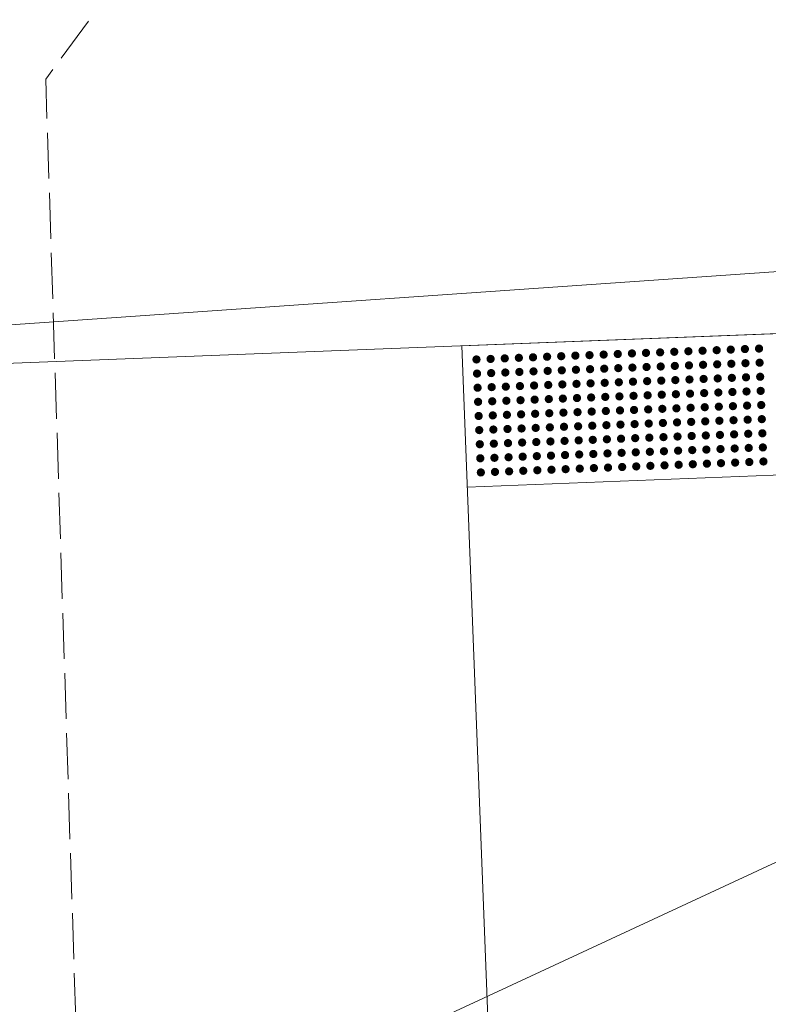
# Model space of a CAD drawing. Extents: x 2399984 to 2508823, y 556481 to 592637.
# Tile 136 of 158: x 2435757 to 2435768, y 570387 to 570401. Entities that reach past the tile are written whole.
import ezdxf

# ---------------------------------------------------------------- set-up
doc = ezdxf.new("R2010")
doc.units = 0
doc.header["$MEASUREMENT"] = 0
doc.linetypes.add('constlimit', pattern=[0.85, 0.65, -0.1, -0.1])
for name, color, linetype, lineweight in [('DT_X_Triangles', 91, 'Continuous', 0), ('PV_P_Bikeway', 193, 'Continuous', 13), ('PV_P_Curb_Ramp', 120, 'Continuous', 13), ('RW_P_Const_Limits', 120, 'constlimit', 0)]:
    doc.layers.add(name, color=color, linetype=linetype, lineweight=lineweight)

msp = doc.modelspace()

# ---------------------------------------------------------------- hatches: boundary and pattern name
at = {"layer": 'PV_P_Curb_Ramp'}
h = msp.add_hatch(color=256, dxfattribs=at)
edge = h.paths.add_edge_path()
edge.add_arc((2435766.889, 570396.678), 0.0585, 0, 360)
h = msp.add_hatch(color=256, dxfattribs=at)
edge = h.paths.add_edge_path()
edge.add_arc((2435767.089, 570396.685), 0.0585, 0, 360)
h = msp.add_hatch(color=256, dxfattribs=at)
edge = h.paths.add_edge_path()
edge.add_arc((2435767.289, 570396.693), 0.0585, 0, 360)
h = msp.add_hatch(color=256, dxfattribs=at)
edge = h.paths.add_edge_path()
edge.add_arc((2435767.488, 570396.701), 0.0585, 0, 360)
h = msp.add_hatch(color=256, dxfattribs=at)
edge = h.paths.add_edge_path()
edge.add_arc((2435767.688, 570396.709), 0.0585, 0, 360)
h = msp.add_hatch(color=256, dxfattribs=at)
edge = h.paths.add_edge_path()
edge.add_arc((2435767.888, 570396.716), 0.0585, 0, 360)
h = msp.add_hatch(color=256, dxfattribs=at)
edge = h.paths.add_edge_path()
edge.add_arc((2435763.891, 570396.562), 0.0585, 0, 360)
h = msp.add_hatch(color=256, dxfattribs=at)
edge = h.paths.add_edge_path()
edge.add_arc((2435764.091, 570396.569), 0.0585, 0, 360)
h = msp.add_hatch(color=256, dxfattribs=at)
edge = h.paths.add_edge_path()
edge.add_arc((2435764.291, 570396.577), 0.0585, 0, 360)
h = msp.add_hatch(color=256, dxfattribs=at)
edge = h.paths.add_edge_path()
edge.add_arc((2435764.491, 570396.585), 0.0585, 0, 360)
h = msp.add_hatch(color=256, dxfattribs=at)
edge = h.paths.add_edge_path()
edge.add_arc((2435764.691, 570396.592), 0.0585, 0, 360)
h = msp.add_hatch(color=256, dxfattribs=at)
edge = h.paths.add_edge_path()
edge.add_arc((2435764.89, 570396.6), 0.0585, 0, 360)
h = msp.add_hatch(color=256, dxfattribs=at)
edge = h.paths.add_edge_path()
edge.add_arc((2435765.09, 570396.608), 0.0585, 0, 360)
h = msp.add_hatch(color=256, dxfattribs=at)
edge = h.paths.add_edge_path()
edge.add_arc((2435765.29, 570396.616), 0.0585, 0, 360)
h = msp.add_hatch(color=256, dxfattribs=at)
edge = h.paths.add_edge_path()
edge.add_arc((2435765.49, 570396.623), 0.0585, 0, 360)
h = msp.add_hatch(color=256, dxfattribs=at)
edge = h.paths.add_edge_path()
edge.add_arc((2435765.69, 570396.631), 0.0585, 0, 360)
h = msp.add_hatch(color=256, dxfattribs=at)
edge = h.paths.add_edge_path()
edge.add_arc((2435765.89, 570396.639), 0.0585, 0, 360)
h = msp.add_hatch(color=256, dxfattribs=at)
edge = h.paths.add_edge_path()
edge.add_arc((2435766.09, 570396.647), 0.0585, 0, 360)
h = msp.add_hatch(color=256, dxfattribs=at)
edge = h.paths.add_edge_path()
edge.add_arc((2435766.289, 570396.654), 0.0585, 0, 360)
h = msp.add_hatch(color=256, dxfattribs=at)
edge = h.paths.add_edge_path()
edge.add_arc((2435766.489, 570396.662), 0.0585, 0, 360)
h = msp.add_hatch(color=256, dxfattribs=at)
edge = h.paths.add_edge_path()
edge.add_arc((2435766.689, 570396.67), 0.0585, 0, 360)
h = msp.add_hatch(color=256, dxfattribs=at)
edge = h.paths.add_edge_path()
edge.add_arc((2435764.898, 570396.4), 0.0585, 0, 360)
h = msp.add_hatch(color=256, dxfattribs=at)
edge = h.paths.add_edge_path()
edge.add_arc((2435765.098, 570396.408), 0.0585, 0, 360)
h = msp.add_hatch(color=256, dxfattribs=at)
edge = h.paths.add_edge_path()
edge.add_arc((2435765.298, 570396.416), 0.0585, 0, 360)
h = msp.add_hatch(color=256, dxfattribs=at)
edge = h.paths.add_edge_path()
edge.add_arc((2435765.498, 570396.424), 0.0585, 0, 360)
h = msp.add_hatch(color=256, dxfattribs=at)
edge = h.paths.add_edge_path()
edge.add_arc((2435765.698, 570396.431), 0.0585, 0, 360)
h = msp.add_hatch(color=256, dxfattribs=at)
edge = h.paths.add_edge_path()
edge.add_arc((2435765.897, 570396.439), 0.0585, 0, 360)
h = msp.add_hatch(color=256, dxfattribs=at)
edge = h.paths.add_edge_path()
edge.add_arc((2435766.097, 570396.447), 0.0585, 0, 360)
h = msp.add_hatch(color=256, dxfattribs=at)
edge = h.paths.add_edge_path()
edge.add_arc((2435766.297, 570396.455), 0.0585, 0, 360)
h = msp.add_hatch(color=256, dxfattribs=at)
edge = h.paths.add_edge_path()
edge.add_arc((2435766.497, 570396.462), 0.0585, 0, 360)
h = msp.add_hatch(color=256, dxfattribs=at)
edge = h.paths.add_edge_path()
edge.add_arc((2435766.697, 570396.47), 0.0585, 0, 360)
h = msp.add_hatch(color=256, dxfattribs=at)
edge = h.paths.add_edge_path()
edge.add_arc((2435766.897, 570396.478), 0.0585, 0, 360)
h = msp.add_hatch(color=256, dxfattribs=at)
edge = h.paths.add_edge_path()
edge.add_arc((2435767.096, 570396.486), 0.0585, 0, 360)
h = msp.add_hatch(color=256, dxfattribs=at)
edge = h.paths.add_edge_path()
edge.add_arc((2435767.296, 570396.493), 0.0585, 0, 360)
h = msp.add_hatch(color=256, dxfattribs=at)
edge = h.paths.add_edge_path()
edge.add_arc((2435767.496, 570396.501), 0.0585, 0, 360)
h = msp.add_hatch(color=256, dxfattribs=at)
edge = h.paths.add_edge_path()
edge.add_arc((2435767.696, 570396.509), 0.0585, 0, 360)
h = msp.add_hatch(color=256, dxfattribs=at)
edge = h.paths.add_edge_path()
edge.add_arc((2435767.896, 570396.516), 0.0585, 0, 360)
h = msp.add_hatch(color=256, dxfattribs=at)
edge = h.paths.add_edge_path()
edge.add_arc((2435763.899, 570396.362), 0.0585, 0, 360)
h = msp.add_hatch(color=256, dxfattribs=at)
edge = h.paths.add_edge_path()
edge.add_arc((2435764.099, 570396.369), 0.0585, 0, 360)
h = msp.add_hatch(color=256, dxfattribs=at)
edge = h.paths.add_edge_path()
edge.add_arc((2435764.299, 570396.377), 0.0585, 0, 360)
h = msp.add_hatch(color=256, dxfattribs=at)
edge = h.paths.add_edge_path()
edge.add_arc((2435764.498, 570396.385), 0.0585, 0, 360)
h = msp.add_hatch(color=256, dxfattribs=at)
edge = h.paths.add_edge_path()
edge.add_arc((2435764.698, 570396.393), 0.0585, 0, 360)
h = msp.add_hatch(color=256, dxfattribs=at)
edge = h.paths.add_edge_path()
edge.add_arc((2435766.505, 570396.262), 0.0585, 0, 360)
h = msp.add_hatch(color=256, dxfattribs=at)
edge = h.paths.add_edge_path()
edge.add_arc((2435766.704, 570396.27), 0.0585, 0, 360)
h = msp.add_hatch(color=256, dxfattribs=at)
edge = h.paths.add_edge_path()
edge.add_arc((2435766.904, 570396.278), 0.0585, 0, 360)
h = msp.add_hatch(color=256, dxfattribs=at)
edge = h.paths.add_edge_path()
edge.add_arc((2435767.104, 570396.286), 0.0585, 0, 360)
h = msp.add_hatch(color=256, dxfattribs=at)
edge = h.paths.add_edge_path()
edge.add_arc((2435767.304, 570396.293), 0.0585, 0, 360)
h = msp.add_hatch(color=256, dxfattribs=at)
edge = h.paths.add_edge_path()
edge.add_arc((2435767.504, 570396.301), 0.0585, 0, 360)
h = msp.add_hatch(color=256, dxfattribs=at)
edge = h.paths.add_edge_path()
edge.add_arc((2435767.704, 570396.309), 0.0585, 0, 360)
h = msp.add_hatch(color=256, dxfattribs=at)
edge = h.paths.add_edge_path()
edge.add_arc((2435767.904, 570396.317), 0.0585, 0, 360)
h = msp.add_hatch(color=256, dxfattribs=at)
edge = h.paths.add_edge_path()
edge.add_arc((2435763.907, 570396.162), 0.0585, 0, 360)
h = msp.add_hatch(color=256, dxfattribs=at)
edge = h.paths.add_edge_path()
edge.add_arc((2435764.106, 570396.17), 0.0585, 0, 360)
h = msp.add_hatch(color=256, dxfattribs=at)
edge = h.paths.add_edge_path()
edge.add_arc((2435764.306, 570396.177), 0.0585, 0, 360)
h = msp.add_hatch(color=256, dxfattribs=at)
edge = h.paths.add_edge_path()
edge.add_arc((2435764.506, 570396.185), 0.0585, 0, 360)
h = msp.add_hatch(color=256, dxfattribs=at)
edge = h.paths.add_edge_path()
edge.add_arc((2435764.706, 570396.193), 0.0585, 0, 360)
h = msp.add_hatch(color=256, dxfattribs=at)
edge = h.paths.add_edge_path()
edge.add_arc((2435764.906, 570396.201), 0.0585, 0, 360)
h = msp.add_hatch(color=256, dxfattribs=at)
edge = h.paths.add_edge_path()
edge.add_arc((2435765.106, 570396.208), 0.0585, 0, 360)
h = msp.add_hatch(color=256, dxfattribs=at)
edge = h.paths.add_edge_path()
edge.add_arc((2435765.306, 570396.216), 0.0585, 0, 360)
h = msp.add_hatch(color=256, dxfattribs=at)
edge = h.paths.add_edge_path()
edge.add_arc((2435765.505, 570396.224), 0.0585, 0, 360)
h = msp.add_hatch(color=256, dxfattribs=at)
edge = h.paths.add_edge_path()
edge.add_arc((2435765.705, 570396.231), 0.0585, 0, 360)
h = msp.add_hatch(color=256, dxfattribs=at)
edge = h.paths.add_edge_path()
edge.add_arc((2435765.905, 570396.239), 0.0585, 0, 360)
h = msp.add_hatch(color=256, dxfattribs=at)
edge = h.paths.add_edge_path()
edge.add_arc((2435766.105, 570396.247), 0.0585, 0, 360)
h = msp.add_hatch(color=256, dxfattribs=at)
edge = h.paths.add_edge_path()
edge.add_arc((2435766.305, 570396.255), 0.0585, 0, 360)
h = msp.add_hatch(color=256, dxfattribs=at)
edge = h.paths.add_edge_path()
edge.add_arc((2435764.514, 570395.985), 0.0585, 0, 360)
h = msp.add_hatch(color=256, dxfattribs=at)
edge = h.paths.add_edge_path()
edge.add_arc((2435764.714, 570395.993), 0.0585, 0, 360)
h = msp.add_hatch(color=256, dxfattribs=at)
edge = h.paths.add_edge_path()
edge.add_arc((2435764.914, 570396.001), 0.0585, 0, 360)
h = msp.add_hatch(color=256, dxfattribs=at)
edge = h.paths.add_edge_path()
edge.add_arc((2435765.113, 570396.008), 0.0585, 0, 360)
h = msp.add_hatch(color=256, dxfattribs=at)
edge = h.paths.add_edge_path()
edge.add_arc((2435765.313, 570396.016), 0.0585, 0, 360)
h = msp.add_hatch(color=256, dxfattribs=at)
edge = h.paths.add_edge_path()
edge.add_arc((2435765.513, 570396.024), 0.0585, 0, 360)
h = msp.add_hatch(color=256, dxfattribs=at)
edge = h.paths.add_edge_path()
edge.add_arc((2435765.713, 570396.032), 0.0585, 0, 360)
h = msp.add_hatch(color=256, dxfattribs=at)
edge = h.paths.add_edge_path()
edge.add_arc((2435765.913, 570396.039), 0.0585, 0, 360)
h = msp.add_hatch(color=256, dxfattribs=at)
edge = h.paths.add_edge_path()
edge.add_arc((2435766.113, 570396.047), 0.0585, 0, 360)
h = msp.add_hatch(color=256, dxfattribs=at)
edge = h.paths.add_edge_path()
edge.add_arc((2435766.312, 570396.055), 0.0585, 0, 360)
h = msp.add_hatch(color=256, dxfattribs=at)
edge = h.paths.add_edge_path()
edge.add_arc((2435766.512, 570396.063), 0.0585, 0, 360)
h = msp.add_hatch(color=256, dxfattribs=at)
edge = h.paths.add_edge_path()
edge.add_arc((2435766.712, 570396.07), 0.0585, 0, 360)
h = msp.add_hatch(color=256, dxfattribs=at)
edge = h.paths.add_edge_path()
edge.add_arc((2435766.912, 570396.078), 0.0585, 0, 360)
h = msp.add_hatch(color=256, dxfattribs=at)
edge = h.paths.add_edge_path()
edge.add_arc((2435767.112, 570396.086), 0.0585, 0, 360)
h = msp.add_hatch(color=256, dxfattribs=at)
edge = h.paths.add_edge_path()
edge.add_arc((2435767.312, 570396.094), 0.0585, 0, 360)
h = msp.add_hatch(color=256, dxfattribs=at)
edge = h.paths.add_edge_path()
edge.add_arc((2435767.512, 570396.101), 0.0585, 0, 360)
h = msp.add_hatch(color=256, dxfattribs=at)
edge = h.paths.add_edge_path()
edge.add_arc((2435767.711, 570396.109), 0.0585, 0, 360)
h = msp.add_hatch(color=256, dxfattribs=at)
edge = h.paths.add_edge_path()
edge.add_arc((2435767.911, 570396.117), 0.0585, 0, 360)
h = msp.add_hatch(color=256, dxfattribs=at)
edge = h.paths.add_edge_path()
edge.add_arc((2435763.914, 570395.962), 0.0585, 0, 360)
h = msp.add_hatch(color=256, dxfattribs=at)
edge = h.paths.add_edge_path()
edge.add_arc((2435764.114, 570395.97), 0.0585, 0, 360)
h = msp.add_hatch(color=256, dxfattribs=at)
edge = h.paths.add_edge_path()
edge.add_arc((2435764.314, 570395.977), 0.0585, 0, 360)
h = msp.add_hatch(color=256, dxfattribs=at)
edge = h.paths.add_edge_path()
edge.add_arc((2435765.921, 570395.84), 0.0585, 0, 360)
h = msp.add_hatch(color=256, dxfattribs=at)
edge = h.paths.add_edge_path()
edge.add_arc((2435766.12, 570395.847), 0.0585, 0, 360)
h = msp.add_hatch(color=256, dxfattribs=at)
edge = h.paths.add_edge_path()
edge.add_arc((2435766.32, 570395.855), 0.0585, 0, 360)
h = msp.add_hatch(color=256, dxfattribs=at)
edge = h.paths.add_edge_path()
edge.add_arc((2435766.52, 570395.863), 0.0585, 0, 360)
h = msp.add_hatch(color=256, dxfattribs=at)
edge = h.paths.add_edge_path()
edge.add_arc((2435766.72, 570395.87), 0.0585, 0, 360)
h = msp.add_hatch(color=256, dxfattribs=at)
edge = h.paths.add_edge_path()
edge.add_arc((2435766.92, 570395.878), 0.0585, 0, 360)
h = msp.add_hatch(color=256, dxfattribs=at)
edge = h.paths.add_edge_path()
edge.add_arc((2435767.12, 570395.886), 0.0585, 0, 360)
h = msp.add_hatch(color=256, dxfattribs=at)
edge = h.paths.add_edge_path()
edge.add_arc((2435767.319, 570395.894), 0.0585, 0, 360)
h = msp.add_hatch(color=256, dxfattribs=at)
edge = h.paths.add_edge_path()
edge.add_arc((2435767.519, 570395.901), 0.0585, 0, 360)
h = msp.add_hatch(color=256, dxfattribs=at)
edge = h.paths.add_edge_path()
edge.add_arc((2435767.719, 570395.909), 0.0585, 0, 360)
h = msp.add_hatch(color=256, dxfattribs=at)
edge = h.paths.add_edge_path()
edge.add_arc((2435767.919, 570395.917), 0.0585, 0, 360)
h = msp.add_hatch(color=256, dxfattribs=at)
edge = h.paths.add_edge_path()
edge.add_arc((2435763.922, 570395.762), 0.0585, 0, 360)
h = msp.add_hatch(color=256, dxfattribs=at)
edge = h.paths.add_edge_path()
edge.add_arc((2435764.122, 570395.77), 0.0585, 0, 360)
h = msp.add_hatch(color=256, dxfattribs=at)
edge = h.paths.add_edge_path()
edge.add_arc((2435764.322, 570395.778), 0.0585, 0, 360)
h = msp.add_hatch(color=256, dxfattribs=at)
edge = h.paths.add_edge_path()
edge.add_arc((2435764.522, 570395.785), 0.0585, 0, 360)
h = msp.add_hatch(color=256, dxfattribs=at)
edge = h.paths.add_edge_path()
edge.add_arc((2435764.721, 570395.793), 0.0585, 0, 360)
h = msp.add_hatch(color=256, dxfattribs=at)
edge = h.paths.add_edge_path()
edge.add_arc((2435764.921, 570395.801), 0.0585, 0, 360)
h = msp.add_hatch(color=256, dxfattribs=at)
edge = h.paths.add_edge_path()
edge.add_arc((2435765.121, 570395.809), 0.0585, 0, 360)
h = msp.add_hatch(color=256, dxfattribs=at)
edge = h.paths.add_edge_path()
edge.add_arc((2435765.321, 570395.816), 0.0585, 0, 360)
h = msp.add_hatch(color=256, dxfattribs=at)
edge = h.paths.add_edge_path()
edge.add_arc((2435765.521, 570395.824), 0.0585, 0, 360)
h = msp.add_hatch(color=256, dxfattribs=at)
edge = h.paths.add_edge_path()
edge.add_arc((2435765.721, 570395.832), 0.0585, 0, 360)
h = msp.add_hatch(color=256, dxfattribs=at)
edge = h.paths.add_edge_path()
edge.add_arc((2435767.527, 570395.702), 0.0585, 0, 360)
h = msp.add_hatch(color=256, dxfattribs=at)
edge = h.paths.add_edge_path()
edge.add_arc((2435767.727, 570395.709), 0.0585, 0, 360)
h = msp.add_hatch(color=256, dxfattribs=at)
edge = h.paths.add_edge_path()
edge.add_arc((2435767.927, 570395.717), 0.0585, 0, 360)
h = msp.add_hatch(color=256, dxfattribs=at)
edge = h.paths.add_edge_path()
edge.add_arc((2435763.93, 570395.562), 0.0585, 0, 360)
h = msp.add_hatch(color=256, dxfattribs=at)
edge = h.paths.add_edge_path()
edge.add_arc((2435764.13, 570395.57), 0.0585, 0, 360)
h = msp.add_hatch(color=256, dxfattribs=at)
edge = h.paths.add_edge_path()
edge.add_arc((2435764.33, 570395.578), 0.0585, 0, 360)
h = msp.add_hatch(color=256, dxfattribs=at)
edge = h.paths.add_edge_path()
edge.add_arc((2435764.529, 570395.585), 0.0585, 0, 360)
h = msp.add_hatch(color=256, dxfattribs=at)
edge = h.paths.add_edge_path()
edge.add_arc((2435764.729, 570395.593), 0.0585, 0, 360)
h = msp.add_hatch(color=256, dxfattribs=at)
edge = h.paths.add_edge_path()
edge.add_arc((2435764.929, 570395.601), 0.0585, 0, 360)
h = msp.add_hatch(color=256, dxfattribs=at)
edge = h.paths.add_edge_path()
edge.add_arc((2435765.129, 570395.609), 0.0585, 0, 360)
h = msp.add_hatch(color=256, dxfattribs=at)
edge = h.paths.add_edge_path()
edge.add_arc((2435765.329, 570395.616), 0.0585, 0, 360)
h = msp.add_hatch(color=256, dxfattribs=at)
edge = h.paths.add_edge_path()
edge.add_arc((2435765.529, 570395.624), 0.0585, 0, 360)
h = msp.add_hatch(color=256, dxfattribs=at)
edge = h.paths.add_edge_path()
edge.add_arc((2435765.729, 570395.632), 0.0585, 0, 360)
h = msp.add_hatch(color=256, dxfattribs=at)
edge = h.paths.add_edge_path()
edge.add_arc((2435765.928, 570395.64), 0.0585, 0, 360)
h = msp.add_hatch(color=256, dxfattribs=at)
edge = h.paths.add_edge_path()
edge.add_arc((2435766.128, 570395.647), 0.0585, 0, 360)
h = msp.add_hatch(color=256, dxfattribs=at)
edge = h.paths.add_edge_path()
edge.add_arc((2435766.328, 570395.655), 0.0585, 0, 360)
h = msp.add_hatch(color=256, dxfattribs=at)
edge = h.paths.add_edge_path()
edge.add_arc((2435766.528, 570395.663), 0.0585, 0, 360)
h = msp.add_hatch(color=256, dxfattribs=at)
edge = h.paths.add_edge_path()
edge.add_arc((2435766.728, 570395.671), 0.0585, 0, 360)
h = msp.add_hatch(color=256, dxfattribs=at)
edge = h.paths.add_edge_path()
edge.add_arc((2435766.928, 570395.678), 0.0585, 0, 360)
h = msp.add_hatch(color=256, dxfattribs=at)
edge = h.paths.add_edge_path()
edge.add_arc((2435767.127, 570395.686), 0.0585, 0, 360)
h = msp.add_hatch(color=256, dxfattribs=at)
edge = h.paths.add_edge_path()
edge.add_arc((2435767.327, 570395.694), 0.0585, 0, 360)
h = msp.add_hatch(color=256, dxfattribs=at)
edge = h.paths.add_edge_path()
edge.add_arc((2435765.536, 570395.424), 0.0585, 0, 360)
h = msp.add_hatch(color=256, dxfattribs=at)
edge = h.paths.add_edge_path()
edge.add_arc((2435765.736, 570395.432), 0.0585, 0, 360)
h = msp.add_hatch(color=256, dxfattribs=at)
edge = h.paths.add_edge_path()
edge.add_arc((2435765.936, 570395.44), 0.0585, 0, 360)
h = msp.add_hatch(color=256, dxfattribs=at)
edge = h.paths.add_edge_path()
edge.add_arc((2435766.136, 570395.448), 0.0585, 0, 360)
h = msp.add_hatch(color=256, dxfattribs=at)
edge = h.paths.add_edge_path()
edge.add_arc((2435766.336, 570395.455), 0.0585, 0, 360)
h = msp.add_hatch(color=256, dxfattribs=at)
edge = h.paths.add_edge_path()
edge.add_arc((2435766.536, 570395.463), 0.0585, 0, 360)
h = msp.add_hatch(color=256, dxfattribs=at)
edge = h.paths.add_edge_path()
edge.add_arc((2435766.735, 570395.471), 0.0585, 0, 360)
h = msp.add_hatch(color=256, dxfattribs=at)
edge = h.paths.add_edge_path()
edge.add_arc((2435766.935, 570395.479), 0.0585, 0, 360)
h = msp.add_hatch(color=256, dxfattribs=at)
edge = h.paths.add_edge_path()
edge.add_arc((2435767.135, 570395.486), 0.0585, 0, 360)
h = msp.add_hatch(color=256, dxfattribs=at)
edge = h.paths.add_edge_path()
edge.add_arc((2435767.335, 570395.494), 0.0585, 0, 360)
h = msp.add_hatch(color=256, dxfattribs=at)
edge = h.paths.add_edge_path()
edge.add_arc((2435767.535, 570395.502), 0.0585, 0, 360)
h = msp.add_hatch(color=256, dxfattribs=at)
edge = h.paths.add_edge_path()
edge.add_arc((2435767.735, 570395.51), 0.0585, 0, 360)
h = msp.add_hatch(color=256, dxfattribs=at)
edge = h.paths.add_edge_path()
edge.add_arc((2435767.935, 570395.517), 0.0585, 0, 360)
h = msp.add_hatch(color=256, dxfattribs=at)
edge = h.paths.add_edge_path()
edge.add_arc((2435763.938, 570395.362), 0.0585, 0, 360)
h = msp.add_hatch(color=256, dxfattribs=at)
edge = h.paths.add_edge_path()
edge.add_arc((2435764.137, 570395.37), 0.0585, 0, 360)
h = msp.add_hatch(color=256, dxfattribs=at)
edge = h.paths.add_edge_path()
edge.add_arc((2435764.337, 570395.378), 0.0585, 0, 360)
h = msp.add_hatch(color=256, dxfattribs=at)
edge = h.paths.add_edge_path()
edge.add_arc((2435764.537, 570395.386), 0.0585, 0, 360)
h = msp.add_hatch(color=256, dxfattribs=at)
edge = h.paths.add_edge_path()
edge.add_arc((2435764.737, 570395.393), 0.0585, 0, 360)
h = msp.add_hatch(color=256, dxfattribs=at)
edge = h.paths.add_edge_path()
edge.add_arc((2435764.937, 570395.401), 0.0585, 0, 360)
h = msp.add_hatch(color=256, dxfattribs=at)
edge = h.paths.add_edge_path()
edge.add_arc((2435765.137, 570395.409), 0.0585, 0, 360)
h = msp.add_hatch(color=256, dxfattribs=at)
edge = h.paths.add_edge_path()
edge.add_arc((2435765.337, 570395.417), 0.0585, 0, 360)
h = msp.add_hatch(color=256, dxfattribs=at)
edge = h.paths.add_edge_path()
edge.add_arc((2435767.143, 570395.286), 0.0585, 0, 360)
h = msp.add_hatch(color=256, dxfattribs=at)
edge = h.paths.add_edge_path()
edge.add_arc((2435767.343, 570395.294), 0.0585, 0, 360)
h = msp.add_hatch(color=256, dxfattribs=at)
edge = h.paths.add_edge_path()
edge.add_arc((2435767.543, 570395.302), 0.0585, 0, 360)
h = msp.add_hatch(color=256, dxfattribs=at)
edge = h.paths.add_edge_path()
edge.add_arc((2435767.742, 570395.31), 0.0585, 0, 360)
h = msp.add_hatch(color=256, dxfattribs=at)
edge = h.paths.add_edge_path()
edge.add_arc((2435767.942, 570395.317), 0.0585, 0, 360)
h = msp.add_hatch(color=256, dxfattribs=at)
edge = h.paths.add_edge_path()
edge.add_arc((2435763.945, 570395.163), 0.0585, 0, 360)
h = msp.add_hatch(color=256, dxfattribs=at)
edge = h.paths.add_edge_path()
edge.add_arc((2435764.145, 570395.17), 0.0585, 0, 360)
h = msp.add_hatch(color=256, dxfattribs=at)
edge = h.paths.add_edge_path()
edge.add_arc((2435764.345, 570395.178), 0.0585, 0, 360)
h = msp.add_hatch(color=256, dxfattribs=at)
edge = h.paths.add_edge_path()
edge.add_arc((2435764.545, 570395.186), 0.0585, 0, 360)
h = msp.add_hatch(color=256, dxfattribs=at)
edge = h.paths.add_edge_path()
edge.add_arc((2435764.745, 570395.194), 0.0585, 0, 360)
h = msp.add_hatch(color=256, dxfattribs=at)
edge = h.paths.add_edge_path()
edge.add_arc((2435764.945, 570395.201), 0.0585, 0, 360)
h = msp.add_hatch(color=256, dxfattribs=at)
edge = h.paths.add_edge_path()
edge.add_arc((2435765.144, 570395.209), 0.0585, 0, 360)
h = msp.add_hatch(color=256, dxfattribs=at)
edge = h.paths.add_edge_path()
edge.add_arc((2435765.344, 570395.217), 0.0585, 0, 360)
h = msp.add_hatch(color=256, dxfattribs=at)
edge = h.paths.add_edge_path()
edge.add_arc((2435765.544, 570395.224), 0.0585, 0, 360)
h = msp.add_hatch(color=256, dxfattribs=at)
edge = h.paths.add_edge_path()
edge.add_arc((2435765.744, 570395.232), 0.0585, 0, 360)
h = msp.add_hatch(color=256, dxfattribs=at)
edge = h.paths.add_edge_path()
edge.add_arc((2435765.944, 570395.24), 0.0585, 0, 360)
h = msp.add_hatch(color=256, dxfattribs=at)
edge = h.paths.add_edge_path()
edge.add_arc((2435766.144, 570395.248), 0.0585, 0, 360)
h = msp.add_hatch(color=256, dxfattribs=at)
edge = h.paths.add_edge_path()
edge.add_arc((2435766.344, 570395.255), 0.0585, 0, 360)
h = msp.add_hatch(color=256, dxfattribs=at)
edge = h.paths.add_edge_path()
edge.add_arc((2435766.543, 570395.263), 0.0585, 0, 360)
h = msp.add_hatch(color=256, dxfattribs=at)
edge = h.paths.add_edge_path()
edge.add_arc((2435766.743, 570395.271), 0.0585, 0, 360)
h = msp.add_hatch(color=256, dxfattribs=at)
edge = h.paths.add_edge_path()
edge.add_arc((2435766.943, 570395.279), 0.0585, 0, 360)
h = msp.add_hatch(color=256, dxfattribs=at)
edge = h.paths.add_edge_path()
edge.add_arc((2435765.152, 570395.009), 0.0585, 0, 360)
h = msp.add_hatch(color=256, dxfattribs=at)
edge = h.paths.add_edge_path()
edge.add_arc((2435765.352, 570395.017), 0.0585, 0, 360)
h = msp.add_hatch(color=256, dxfattribs=at)
edge = h.paths.add_edge_path()
edge.add_arc((2435765.552, 570395.025), 0.0585, 0, 360)
h = msp.add_hatch(color=256, dxfattribs=at)
edge = h.paths.add_edge_path()
edge.add_arc((2435765.752, 570395.032), 0.0585, 0, 360)
h = msp.add_hatch(color=256, dxfattribs=at)
edge = h.paths.add_edge_path()
edge.add_arc((2435765.952, 570395.04), 0.0585, 0, 360)
h = msp.add_hatch(color=256, dxfattribs=at)
edge = h.paths.add_edge_path()
edge.add_arc((2435766.151, 570395.048), 0.0585, 0, 360)
h = msp.add_hatch(color=256, dxfattribs=at)
edge = h.paths.add_edge_path()
edge.add_arc((2435766.351, 570395.056), 0.0585, 0, 360)
h = msp.add_hatch(color=256, dxfattribs=at)
edge = h.paths.add_edge_path()
edge.add_arc((2435766.551, 570395.063), 0.0585, 0, 360)
h = msp.add_hatch(color=256, dxfattribs=at)
edge = h.paths.add_edge_path()
edge.add_arc((2435766.751, 570395.071), 0.0585, 0, 360)
h = msp.add_hatch(color=256, dxfattribs=at)
edge = h.paths.add_edge_path()
edge.add_arc((2435766.951, 570395.079), 0.0585, 0, 360)
h = msp.add_hatch(color=256, dxfattribs=at)
edge = h.paths.add_edge_path()
edge.add_arc((2435767.151, 570395.087), 0.0585, 0, 360)
h = msp.add_hatch(color=256, dxfattribs=at)
edge = h.paths.add_edge_path()
edge.add_arc((2435767.35, 570395.094), 0.0585, 0, 360)
h = msp.add_hatch(color=256, dxfattribs=at)
edge = h.paths.add_edge_path()
edge.add_arc((2435767.55, 570395.102), 0.0585, 0, 360)
h = msp.add_hatch(color=256, dxfattribs=at)
edge = h.paths.add_edge_path()
edge.add_arc((2435767.75, 570395.11), 0.0585, 0, 360)
h = msp.add_hatch(color=256, dxfattribs=at)
edge = h.paths.add_edge_path()
edge.add_arc((2435767.95, 570395.118), 0.0585, 0, 360)
h = msp.add_hatch(color=256, dxfattribs=at)
edge = h.paths.add_edge_path()
edge.add_arc((2435763.953, 570394.963), 0.0585, 0, 360)
h = msp.add_hatch(color=256, dxfattribs=at)
edge = h.paths.add_edge_path()
edge.add_arc((2435764.153, 570394.97), 0.0585, 0, 360)
h = msp.add_hatch(color=256, dxfattribs=at)
edge = h.paths.add_edge_path()
edge.add_arc((2435764.353, 570394.978), 0.0585, 0, 360)
h = msp.add_hatch(color=256, dxfattribs=at)
edge = h.paths.add_edge_path()
edge.add_arc((2435764.553, 570394.986), 0.0585, 0, 360)
h = msp.add_hatch(color=256, dxfattribs=at)
edge = h.paths.add_edge_path()
edge.add_arc((2435764.752, 570394.994), 0.0585, 0, 360)
h = msp.add_hatch(color=256, dxfattribs=at)
edge = h.paths.add_edge_path()
edge.add_arc((2435764.952, 570395.001), 0.0585, 0, 360)

# ---------------------------------------------------------------- linework, layer by layer
at = {"layer": 'PV_P_Bikeway'}
for p, q in [((2435763.684, 570396.754), (2435773.676, 570397.141)), ((2435786.26, 569811.287), (2435763.684, 570396.754))]:
    msp.add_line(p, q, dxfattribs=at)
at = {"layer": 'PV_P_Curb_Ramp'}
msp.add_line((2435763.761, 570394.755), (2435773.754, 570395.142), dxfattribs=at)
at = {"layer": 'RW_P_Const_Limits'}
msp.add_line((2435773.506, 570421.895), (2435757.798, 570400.529), dxfattribs=at)
at = {"layer": 'RW_P_Const_Limits', "flags": 128}
msp.add_lwpolyline([(2435770.162, 570073.045), (2435770.862, 570111.113), (2435767.401, 570160.99), (2435764.844, 570210.955), (2435762.917, 570260.918), (2435760.658, 570310.868), (2435757.798, 570400.529)], dxfattribs=at)

# ---------------------------------------------------------------- meshes
at = {"layer": 'DT_X_Triangles'}
mesh = msp.add_polyface(dxfattribs=at)
corners = [(2435730.28, 570377.853), (2435739.788, 570385.199), (2435736.668, 570377.372), (2435743.055, 570376.892), (2435738.89, 570407.842), (2435739.15, 570420.591), (2435785.181, 570420.943), (2435786.725, 570409.734), (2435785.613, 570399.019), (2435739.576, 570395.82), (2435785.096, 570422.303), (2435739.509, 570395.158), (2435758.184, 570384.824), (2435785.684, 570397.606), (2435744.848, 570376.46), (2435746.317, 570375.518), (2435747.143, 570374.648), (2435748.085, 570373.236), (2435749.119, 570371), (2435762.448, 570367.829), (2435752.437, 570360.706), (2435782.606, 570385.557), (2435780.924, 570377.096), (2435779.243, 570368.635), (2435778.833, 570364.559), (2435783.833, 570369.092), (2435779.177, 570358.363), (2435784.059, 570370.162), (2435786.567, 570397.609), (2435787.488, 570397.656), (2435797.696, 570370.764), (2435784.034, 570353), (2435786.124, 570422.322), (2435787.118, 570421.03), (2435787.353, 570398.832), (2435787.202, 570422.423)]
mesh.append_faces([[corners[k] for k in face] for face in [(0, 1, 2), (2, 1, 3), (4, 5, 6), (4, 6, 7), (4, 7, 8), (4, 8, 9), (5, 10, 6), (11, 9, 12), (11, 12, 1), (9, 8, 13), (9, 13, 12), (1, 12, 14), (1, 14, 3), (14, 12, 15), (15, 12, 16), (16, 12, 17), (17, 12, 18), (18, 12, 19), (18, 19, 20), (12, 13, 21), (12, 21, 22), (12, 22, 19), (19, 22, 23), (19, 23, 24), (24, 23, 25), (24, 25, 26), (23, 22, 27), (23, 27, 25), (22, 21, 27), (21, 13, 28), (21, 28, 29), (21, 30, 27), (25, 27, 30), (25, 30, 31), (10, 32, 6), (6, 32, 33), (6, 33, 7), (8, 28, 13), (8, 7, 34), (8, 34, 28), (32, 35, 33), (28, 34, 29)]])

doc.saveas('drawing.dxf')
